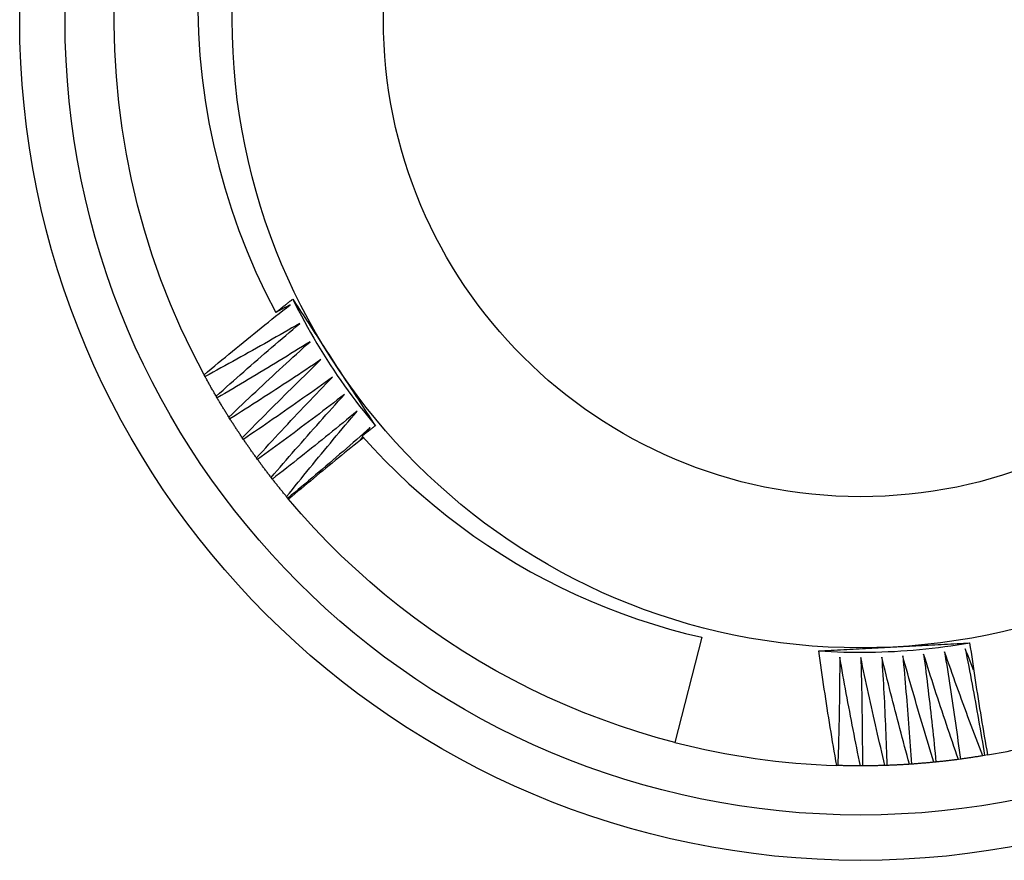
# Model space of a CAD drawing. Header units: inches. Extents: x 56.1 to 140.1, y 34.7 to 67.
# Tile 6 of 22: x 59.888 to 60.093, y 61.693 to 61.868. Entities that reach past the tile are written whole.
import ezdxf

# ---------------------------------------------------------------- set-up
doc = ezdxf.new("R2010")
doc.units = ezdxf.units.IN
doc.header["$MEASUREMENT"] = 0
doc.layers.add('Visible Edges(ANSI)', color=7, linetype='Continuous', lineweight=25)
doc.layers.add('Visible Tangent Edges(ANSI)', color=7, linetype='Continuous', lineweight=25)

msp = doc.modelspace()

# ---------------------------------------------------------------- linework, layer by layer
at = {"layer": 'Visible Edges(ANSI)'}
for p, q in [((59.92622, 61.79348), (59.92603, 61.79385)), ((59.92875, 61.78903), (59.92854, 61.78938)), ((59.93141, 61.78466), (59.93119, 61.78501)), ((59.95971, 61.78166), (59.96065, 61.78285)), ((59.93422, 61.78038), (59.93399, 61.78072)), ((59.95851, 61.78015), (59.9591, 61.7809)), ((59.93717, 61.77619), (59.93693, 61.77653)), ((59.94026, 61.77211), (59.94, 61.77244)), ((59.94347, 61.76813), (59.94321, 61.76845)), ((59.94364, 61.76793), (59.94347, 61.76813)), ((60.02975, 61.73914), (60.02412, 61.71723)), ((60.08866, 61.71451), (60.08825, 61.71444)), ((60.08925, 61.71461), (60.08866, 61.71451)), ((60.05807, 61.71241), (60.05783, 61.71242)), ((60.06318, 61.71234), (60.06277, 61.71234)), ((60.0683, 61.71244), (60.06789, 61.71243)), ((60.07342, 61.71271), (60.073, 61.71268)), ((60.07852, 61.71314), (60.0781, 61.7131)), ((60.0836, 61.71374), (60.08319, 61.71369))]:
    msp.add_line(p, q, dxfattribs=at)
at = {"layer": 'Visible Edges(ANSI)', "flags": 128}
for points in [[(59.92603, 61.79385), (59.92352, 61.79868), (59.92119, 61.80359), (59.91902, 61.80859), (59.91704, 61.81365), (59.91523, 61.81879), (59.9136, 61.82398), (59.91216, 61.82923), (59.9109, 61.83452), (59.90983, 61.83986), (59.90894, 61.84522), (59.90824, 61.85062), (59.90774, 61.85604), (59.90742, 61.86147), (59.90729, 61.86691), (59.90735, 61.87235)], [(59.9247, 61.86978), (59.92484, 61.8651), (59.92515, 61.86042), (59.92562, 61.85575), (59.92624, 61.85109), (59.92703, 61.84646), (59.92797, 61.84186), (59.92906, 61.83731), (59.93031, 61.8328), (59.93171, 61.82833), (59.93327, 61.82392), (59.93497, 61.81956), (59.93683, 61.81526), (59.93883, 61.81102), (59.94098, 61.80685)], [(59.94098, 61.80685), (59.94113, 61.80696), (59.94127, 61.80708), (59.94142, 61.80719), (59.94157, 61.80731), (59.94171, 61.80743), (59.94186, 61.80754), (59.94201, 61.80766), (59.94215, 61.80777), (59.9423, 61.80789), (59.94245, 61.80801), (59.94259, 61.80812), (59.94274, 61.80824), (59.94289, 61.80835), (59.94303, 61.80847), (59.94318, 61.80858), (59.94333, 61.8087), (59.94348, 61.80881), (59.94362, 61.80893), (59.94377, 61.80904), (59.94392, 61.80916), (59.94406, 61.80928), (59.94421, 61.80939), (59.94436, 61.80951), (59.94451, 61.80962)], [(59.94451, 61.80962), (59.94486, 61.80908), (59.94522, 61.80853), (59.94557, 61.80799), (59.94593, 61.80744), (59.94628, 61.80689), (59.94664, 61.80635), (59.947, 61.8058), (59.94735, 61.80526), (59.94771, 61.80471), (59.94806, 61.80416), (59.94842, 61.80362), (59.94878, 61.80307), (59.94913, 61.80252), (59.94949, 61.80198), (59.94984, 61.80143), (59.9502, 61.80088), (59.95056, 61.80033), (59.95091, 61.79979), (59.95127, 61.79924), (59.95163, 61.79869), (59.95198, 61.79814), (59.95234, 61.79759), (59.9527, 61.79704), (59.95305, 61.79649)], [(59.94451, 61.80962), (59.9451, 61.80845), (59.9457, 61.80727), (59.94631, 61.80611), (59.94693, 61.80495), (59.94756, 61.8038), (59.94821, 61.80265), (59.94887, 61.80151), (59.94954, 61.80038), (59.95022, 61.79925), (59.95091, 61.79813), (59.95161, 61.79702), (59.95232, 61.79592), (59.95305, 61.79482), (59.95378, 61.79373), (59.95453, 61.79264), (59.95528, 61.79157), (59.95605, 61.7905), (59.95683, 61.78944), (59.95761, 61.78838), (59.95841, 61.78734), (59.95922, 61.7863), (59.96004, 61.78527), (59.96087, 61.78425), (59.96171, 61.78323)], [(59.92603, 61.79385), (59.92676, 61.79446), (59.9275, 61.79508), (59.92824, 61.7957), (59.92898, 61.79631), (59.92972, 61.79693), (59.93046, 61.79754), (59.9312, 61.79815), (59.93194, 61.79876), (59.93269, 61.79937), (59.93343, 61.79998), (59.93418, 61.80059), (59.93492, 61.8012), (59.93567, 61.80181), (59.93642, 61.80241), (59.93716, 61.80302), (59.93791, 61.80362), (59.93866, 61.80423), (59.93941, 61.80483), (59.94016, 61.80543), (59.94092, 61.80603), (59.94167, 61.80663), (59.94242, 61.80723), (59.94318, 61.80783), (59.94393, 61.80843)], [(59.94393, 61.80843), (59.94381, 61.80836), (59.94369, 61.80829), (59.94356, 61.80823), (59.94344, 61.80816), (59.94332, 61.8081), (59.94319, 61.80803), (59.94307, 61.80796), (59.94295, 61.8079), (59.94283, 61.80783), (59.9427, 61.80777), (59.94258, 61.8077), (59.94246, 61.80764), (59.94233, 61.80757), (59.94221, 61.8075), (59.94209, 61.80744), (59.94196, 61.80737), (59.94184, 61.80731), (59.94172, 61.80724), (59.94159, 61.80717), (59.94147, 61.80711), (59.94135, 61.80704), (59.94122, 61.80698), (59.9411, 61.80691), (59.94098, 61.80685)], [(59.94595, 61.80455), (59.94514, 61.80407), (59.94432, 61.8036), (59.94351, 61.80313), (59.94269, 61.80266), (59.94187, 61.80219), (59.94105, 61.80173), (59.94023, 61.80126), (59.93942, 61.80079), (59.9386, 61.80033), (59.93778, 61.79986), (59.93695, 61.7994), (59.93613, 61.79894), (59.93531, 61.79848), (59.93449, 61.79802), (59.93366, 61.79756), (59.93284, 61.7971), (59.93201, 61.79665), (59.93119, 61.79619), (59.93036, 61.79574), (59.92954, 61.79529), (59.92871, 61.79483), (59.92788, 61.79438), (59.92705, 61.79393), (59.92622, 61.79348)], [(59.92854, 61.78938), (59.92925, 61.79003), (59.92997, 61.79067), (59.93069, 61.79131), (59.93141, 61.79195), (59.93213, 61.79258), (59.93285, 61.79322), (59.93357, 61.79386), (59.93429, 61.79449), (59.93501, 61.79513), (59.93574, 61.79576), (59.93646, 61.7964), (59.93719, 61.79703), (59.93791, 61.79766), (59.93864, 61.79829), (59.93937, 61.79892), (59.94009, 61.79955), (59.94082, 61.80018), (59.94155, 61.8008), (59.94229, 61.80143), (59.94302, 61.80206), (59.94375, 61.80268), (59.94448, 61.8033), (59.94522, 61.80393), (59.94595, 61.80455)], [(59.9481, 61.80074), (59.9473, 61.80024), (59.9465, 61.79974), (59.9457, 61.79924), (59.9449, 61.79874), (59.9441, 61.79825), (59.9433, 61.79775), (59.94249, 61.79726), (59.94169, 61.79677), (59.94089, 61.79628), (59.94008, 61.79579), (59.93928, 61.7953), (59.93847, 61.79481), (59.93766, 61.79432), (59.93685, 61.79384), (59.93605, 61.79335), (59.93524, 61.79287), (59.93443, 61.79238), (59.93362, 61.7919), (59.93281, 61.79142), (59.932, 61.79094), (59.93118, 61.79046), (59.93037, 61.78998), (59.92956, 61.7895), (59.92875, 61.78903)], [(59.93119, 61.78501), (59.93189, 61.78567), (59.93258, 61.78634), (59.93328, 61.787), (59.93398, 61.78766), (59.93467, 61.78832), (59.93537, 61.78899), (59.93607, 61.78965), (59.93677, 61.7903), (59.93747, 61.79096), (59.93818, 61.79162), (59.93888, 61.79228), (59.93958, 61.79293), (59.94029, 61.79359), (59.941, 61.79424), (59.9417, 61.7949), (59.94241, 61.79555), (59.94312, 61.7962), (59.94383, 61.79685), (59.94454, 61.7975), (59.94525, 61.79815), (59.94596, 61.7988), (59.94667, 61.79944), (59.94739, 61.80009), (59.9481, 61.80074)], [(59.95037, 61.797), (59.94959, 61.79647), (59.94881, 61.79595), (59.94802, 61.79542), (59.94724, 61.7949), (59.94645, 61.79438), (59.94567, 61.79386), (59.94488, 61.79334), (59.9441, 61.79282), (59.94331, 61.7923), (59.94252, 61.79179), (59.94173, 61.79127), (59.94094, 61.79076), (59.94015, 61.79024), (59.93936, 61.78973), (59.93857, 61.78922), (59.93778, 61.78871), (59.93698, 61.7882), (59.93619, 61.78769), (59.93539, 61.78718), (59.9346, 61.78667), (59.9338, 61.78617), (59.93301, 61.78566), (59.93221, 61.78516), (59.93141, 61.78466)], [(59.93399, 61.78072), (59.93466, 61.78141), (59.93534, 61.7821), (59.93601, 61.78278), (59.93668, 61.78347), (59.93736, 61.78415), (59.93804, 61.78483), (59.93872, 61.78552), (59.93939, 61.7862), (59.94007, 61.78688), (59.94075, 61.78756), (59.94143, 61.78824), (59.94212, 61.78892), (59.9428, 61.7896), (59.94348, 61.79027), (59.94417, 61.79095), (59.94485, 61.79162), (59.94554, 61.7923), (59.94623, 61.79297), (59.94692, 61.79365), (59.94761, 61.79432), (59.9483, 61.79499), (59.94899, 61.79566), (59.94968, 61.79633), (59.95037, 61.797)], [(59.95305, 61.79649), (59.95341, 61.79594), (59.95378, 61.79538), (59.95414, 61.79483), (59.9545, 61.79427), (59.95486, 61.79372), (59.95522, 61.79317), (59.95558, 61.79261), (59.95594, 61.79206), (59.9563, 61.79151), (59.95666, 61.79095), (59.95702, 61.7904), (59.95738, 61.78985), (59.95774, 61.78929), (59.9581, 61.78874), (59.95846, 61.78819), (59.95882, 61.78764), (59.95918, 61.78709), (59.95954, 61.78653), (59.95989, 61.78598), (59.96025, 61.78543), (59.96061, 61.78488), (59.96097, 61.78433), (59.96133, 61.78378), (59.96169, 61.78323)], [(59.92854, 61.78938), (59.92844, 61.78955), (59.92834, 61.78972), (59.92824, 61.78989), (59.92814, 61.79006), (59.92804, 61.79023), (59.92795, 61.7904), (59.92785, 61.79057), (59.92775, 61.79074), (59.92765, 61.79091), (59.92756, 61.79108), (59.92746, 61.79125), (59.92736, 61.79142), (59.92727, 61.7916), (59.92717, 61.79177), (59.92708, 61.79194), (59.92698, 61.79211), (59.92689, 61.79228), (59.92679, 61.79245), (59.9267, 61.79262), (59.9266, 61.79279), (59.92651, 61.79297), (59.92641, 61.79314), (59.92632, 61.79331), (59.92622, 61.79348)], [(59.95276, 61.79333), (59.952, 61.79278), (59.95123, 61.79223), (59.95047, 61.79168), (59.9497, 61.79114), (59.94894, 61.79059), (59.94817, 61.79004), (59.9474, 61.7895), (59.94663, 61.78895), (59.94586, 61.78841), (59.94509, 61.78787), (59.94432, 61.78733), (59.94354, 61.78679), (59.94277, 61.78625), (59.942, 61.78571), (59.94122, 61.78517), (59.94045, 61.78464), (59.93967, 61.7841), (59.9389, 61.78357), (59.93812, 61.78303), (59.93734, 61.7825), (59.93656, 61.78197), (59.93578, 61.78144), (59.935, 61.78091), (59.93422, 61.78038)], [(59.93693, 61.77653), (59.93758, 61.77724), (59.93823, 61.77795), (59.93888, 61.77865), (59.93953, 61.77936), (59.94018, 61.78007), (59.94084, 61.78077), (59.94149, 61.78148), (59.94215, 61.78218), (59.9428, 61.78288), (59.94346, 61.78359), (59.94412, 61.78429), (59.94478, 61.78499), (59.94544, 61.78569), (59.9461, 61.78639), (59.94676, 61.78709), (59.94743, 61.78778), (59.94809, 61.78848), (59.94876, 61.78918), (59.94942, 61.78987), (59.95009, 61.79057), (59.95076, 61.79126), (59.95142, 61.79195), (59.95209, 61.79264), (59.95276, 61.79333)], [(59.93119, 61.78501), (59.93109, 61.78517), (59.93098, 61.78534), (59.93088, 61.78551), (59.93078, 61.78567), (59.93067, 61.78584), (59.93057, 61.78601), (59.93047, 61.78617), (59.93036, 61.78634), (59.93026, 61.78651), (59.93016, 61.78667), (59.93006, 61.78684), (59.92995, 61.78701), (59.92985, 61.78718), (59.92975, 61.78734), (59.92965, 61.78751), (59.92955, 61.78768), (59.92945, 61.78785), (59.92935, 61.78802), (59.92925, 61.78818), (59.92914, 61.78835), (59.92904, 61.78852), (59.92894, 61.78869), (59.92884, 61.78886), (59.92875, 61.78903)], [(59.95528, 61.78975), (59.95453, 61.78918), (59.95378, 61.7886), (59.95304, 61.78803), (59.95229, 61.78746), (59.95154, 61.78688), (59.95079, 61.78631), (59.95004, 61.78574), (59.94929, 61.78517), (59.94854, 61.78461), (59.94778, 61.78404), (59.94703, 61.78347), (59.94628, 61.78291), (59.94552, 61.78234), (59.94477, 61.78178), (59.94401, 61.78122), (59.94325, 61.78065), (59.9425, 61.78009), (59.94174, 61.77953), (59.94098, 61.77897), (59.94022, 61.77842), (59.93946, 61.77786), (59.9387, 61.7773), (59.93793, 61.77675), (59.93717, 61.77619)], [(59.94, 61.77244), (59.94063, 61.77317), (59.94125, 61.7739), (59.94188, 61.77462), (59.94251, 61.77535), (59.94314, 61.77608), (59.94377, 61.77681), (59.9444, 61.77753), (59.94503, 61.77826), (59.94567, 61.77898), (59.9463, 61.7797), (59.94694, 61.78043), (59.94757, 61.78115), (59.94821, 61.78187), (59.94885, 61.78259), (59.94949, 61.78331), (59.95013, 61.78403), (59.95077, 61.78475), (59.95141, 61.78547), (59.95205, 61.78618), (59.95269, 61.7869), (59.95334, 61.78761), (59.95398, 61.78833), (59.95463, 61.78904), (59.95528, 61.78975)], [(59.95791, 61.78626), (59.95718, 61.78566), (59.95645, 61.78506), (59.95572, 61.78446), (59.95499, 61.78386), (59.95427, 61.78327), (59.95353, 61.78267), (59.9528, 61.78208), (59.95207, 61.78148), (59.95134, 61.78089), (59.95061, 61.7803), (59.94987, 61.77971), (59.94914, 61.77912), (59.9484, 61.77853), (59.94766, 61.77794), (59.94693, 61.77735), (59.94619, 61.77677), (59.94545, 61.77618), (59.94471, 61.7756), (59.94397, 61.77501), (59.94323, 61.77443), (59.94249, 61.77385), (59.94174, 61.77327), (59.941, 61.77269), (59.94026, 61.77211)], [(59.94321, 61.76845), (59.94381, 61.7692), (59.94441, 61.76995), (59.94502, 61.77069), (59.94562, 61.77144), (59.94622, 61.77219), (59.94683, 61.77294), (59.94744, 61.77368), (59.94805, 61.77443), (59.94866, 61.77517), (59.94927, 61.77592), (59.94988, 61.77666), (59.95049, 61.7774), (59.9511, 61.77815), (59.95171, 61.77889), (59.95233, 61.77963), (59.95295, 61.78037), (59.95356, 61.78111), (59.95418, 61.78184), (59.9548, 61.78258), (59.95542, 61.78332), (59.95604, 61.78405), (59.95666, 61.78479), (59.95728, 61.78552), (59.95791, 61.78626)], [(59.93399, 61.78072), (59.93388, 61.78088), (59.93377, 61.78105), (59.93366, 61.78121), (59.93355, 61.78137), (59.93344, 61.78153), (59.93333, 61.7817), (59.93323, 61.78186), (59.93312, 61.78202), (59.93301, 61.78219), (59.9329, 61.78235), (59.93279, 61.78252), (59.93269, 61.78268), (59.93258, 61.78284), (59.93247, 61.78301), (59.93236, 61.78317), (59.93226, 61.78334), (59.93215, 61.7835), (59.93205, 61.78367), (59.93194, 61.78383), (59.93183, 61.784), (59.93173, 61.78416), (59.93162, 61.78433), (59.93152, 61.78449), (59.93141, 61.78466)], [(59.96065, 61.78285), (59.95994, 61.78222), (59.95923, 61.7816), (59.95853, 61.78098), (59.95782, 61.78036), (59.95711, 61.77974), (59.9564, 61.77912), (59.95569, 61.7785), (59.95497, 61.77788), (59.95426, 61.77727), (59.95355, 61.77665), (59.95283, 61.77604), (59.95212, 61.77542), (59.9514, 61.77481), (59.95069, 61.7742), (59.94997, 61.77359), (59.94925, 61.77298), (59.94853, 61.77237), (59.94781, 61.77176), (59.94709, 61.77115), (59.94637, 61.77055), (59.94565, 61.76994), (59.94492, 61.76933), (59.9442, 61.76873), (59.94347, 61.76813)], [(59.96169, 61.78323), (59.96158, 61.78314), (59.96146, 61.78305), (59.96135, 61.78296), (59.96124, 61.78287), (59.96112, 61.78278), (59.96101, 61.78269), (59.96089, 61.7826), (59.96078, 61.78251), (59.96066, 61.78242), (59.96055, 61.78233), (59.96044, 61.78224), (59.96032, 61.78215), (59.96021, 61.78206), (59.96009, 61.78197), (59.95998, 61.78188), (59.95987, 61.78179), (59.95975, 61.7817), (59.95964, 61.78161), (59.95952, 61.78152), (59.95941, 61.78143), (59.9593, 61.78134), (59.95918, 61.78125), (59.95907, 61.78116), (59.95895, 61.78107)], [(59.93693, 61.77653), (59.93681, 61.77669), (59.9367, 61.77685), (59.93658, 61.77701), (59.93647, 61.77716), (59.93635, 61.77732), (59.93624, 61.77748), (59.93613, 61.77764), (59.93601, 61.7778), (59.9359, 61.77796), (59.93579, 61.77812), (59.93567, 61.77828), (59.93556, 61.77844), (59.93545, 61.7786), (59.93534, 61.77876), (59.93522, 61.77893), (59.93511, 61.77909), (59.935, 61.77925), (59.93489, 61.77941), (59.93478, 61.77957), (59.93466, 61.77973), (59.93455, 61.77989), (59.93444, 61.78005), (59.93433, 61.78022), (59.93422, 61.78038)], [(59.95925, 61.78074), (59.95859, 61.78021), (59.95793, 61.77969), (59.95728, 61.77916), (59.95662, 61.77863), (59.95597, 61.77811), (59.95531, 61.77758), (59.95466, 61.77705), (59.95401, 61.77652), (59.95335, 61.77599), (59.9527, 61.77545), (59.95205, 61.77492), (59.9514, 61.77439), (59.95075, 61.77385), (59.9501, 61.77332), (59.94945, 61.77278), (59.9488, 61.77225), (59.94816, 61.77171), (59.94751, 61.77117), (59.94686, 61.77064), (59.94622, 61.7701), (59.94557, 61.76956), (59.94493, 61.76902), (59.94428, 61.76847), (59.94364, 61.76793)], [(59.95895, 61.78107), (59.96129, 61.7785), (59.96369, 61.77599), (59.96616, 61.77354), (59.96869, 61.77115), (59.97129, 61.76883), (59.97394, 61.76658), (59.97666, 61.76439), (59.97943, 61.76227), (59.98226, 61.76023), (59.98513, 61.75826), (59.98806, 61.75637), (59.99103, 61.75455), (59.99406, 61.75281), (59.99712, 61.75115), (60.00023, 61.74957), (60.00338, 61.74807), (60.00657, 61.74665), (60.00979, 61.74532), (60.01304, 61.74407), (60.01633, 61.74291), (60.01965, 61.74184), (60.02299, 61.74085), (60.02636, 61.73995), (60.02975, 61.73914)], [(59.94, 61.77244), (59.93988, 61.77259), (59.93976, 61.77275), (59.93964, 61.7729), (59.93952, 61.77306), (59.9394, 61.77321), (59.93928, 61.77337), (59.93916, 61.77352), (59.93905, 61.77368), (59.93893, 61.77383), (59.93881, 61.77399), (59.93869, 61.77415), (59.93857, 61.7743), (59.93845, 61.77446), (59.93834, 61.77462), (59.93822, 61.77477), (59.9381, 61.77493), (59.93798, 61.77509), (59.93787, 61.77525), (59.93775, 61.7754), (59.93763, 61.77556), (59.93752, 61.77572), (59.9374, 61.77588), (59.93729, 61.77604), (59.93717, 61.77619)], [(59.94321, 61.76845), (59.94308, 61.7686), (59.94296, 61.76875), (59.94283, 61.7689), (59.94271, 61.76905), (59.94258, 61.7692), (59.94246, 61.76935), (59.94234, 61.7695), (59.94221, 61.76966), (59.94209, 61.76981), (59.94196, 61.76996), (59.94184, 61.77011), (59.94172, 61.77027), (59.9416, 61.77042), (59.94147, 61.77057), (59.94135, 61.77072), (59.94123, 61.77088), (59.94111, 61.77103), (59.94098, 61.77118), (59.94086, 61.77134), (59.94074, 61.77149), (59.94062, 61.77165), (59.9405, 61.7718), (59.94038, 61.77195), (59.94026, 61.77211)], [(60.02412, 61.71723), (60.02024, 61.71828), (60.01638, 61.71943), (60.01255, 61.72069), (60.00875, 61.72204), (60.00499, 61.72348), (60.00127, 61.72503), (59.9976, 61.72667), (59.99396, 61.72841), (59.99037, 61.73024), (59.98683, 61.73216), (59.98334, 61.73417), (59.97991, 61.73627), (59.97653, 61.73847), (59.97321, 61.74074), (59.96994, 61.74311), (59.96674, 61.74555), (59.96361, 61.74808), (59.96054, 61.75069), (59.95754, 61.75338), (59.95461, 61.75614), (59.95175, 61.75898), (59.94897, 61.7619), (59.94627, 61.76488), (59.94364, 61.76793)], [(60.05408, 61.7363), (60.0554, 61.73622), (60.05671, 61.73615), (60.05803, 61.7361), (60.05934, 61.73606), (60.06066, 61.73603), (60.06197, 61.73602), (60.06329, 61.73602), (60.0646, 61.73603), (60.06592, 61.73605), (60.06723, 61.73609), (60.06855, 61.73615), (60.06986, 61.73621), (60.07117, 61.73629), (60.07249, 61.73638), (60.0738, 61.73648), (60.07511, 61.7366), (60.07642, 61.73673), (60.07773, 61.73687), (60.07903, 61.73703), (60.08034, 61.73719), (60.08164, 61.73738), (60.08294, 61.73757), (60.08424, 61.73778), (60.08554, 61.738)], [(60.05408, 61.73629), (60.05473, 61.73633), (60.05538, 61.73636), (60.05603, 61.7364), (60.05668, 61.73644), (60.05733, 61.73647), (60.05799, 61.73651), (60.05864, 61.73654), (60.05929, 61.73658), (60.05994, 61.73661), (60.06059, 61.73665), (60.06124, 61.73668), (60.06189, 61.73672), (60.06254, 61.73675), (60.06319, 61.73679), (60.06385, 61.73682), (60.0645, 61.73685), (60.06515, 61.73689), (60.0658, 61.73692), (60.06646, 61.73696), (60.06711, 61.73699), (60.06776, 61.73703), (60.06842, 61.73706), (60.06907, 61.7371), (60.06973, 61.73713)], [(60.06973, 61.73713), (60.07039, 61.73717), (60.07105, 61.7372), (60.07171, 61.73724), (60.07237, 61.73727), (60.07303, 61.73731), (60.07369, 61.73734), (60.07435, 61.73738), (60.07501, 61.73741), (60.07567, 61.73745), (60.07633, 61.73748), (60.07699, 61.73752), (60.07764, 61.73755), (60.0783, 61.73759), (60.07896, 61.73762), (60.07962, 61.73766), (60.08028, 61.73769), (60.08093, 61.73773), (60.08159, 61.73777), (60.08225, 61.7378), (60.08291, 61.73784), (60.08356, 61.73787), (60.08422, 61.73791), (60.08488, 61.73794), (60.08553, 61.73798)], [(60.08553, 61.73798), (60.08567, 61.737), (60.08582, 61.73603), (60.08596, 61.73505), (60.0861, 61.73408), (60.08625, 61.7331), (60.08639, 61.73213), (60.08654, 61.73115), (60.08669, 61.73018), (60.08684, 61.7292), (60.08699, 61.72823), (60.08715, 61.72725), (60.0873, 61.72628), (60.08746, 61.72531), (60.08761, 61.72433), (60.08777, 61.72336), (60.08793, 61.72239), (60.08809, 61.72141), (60.08825, 61.72044), (60.08842, 61.71947), (60.08858, 61.7185), (60.08875, 61.71752), (60.08891, 61.71655), (60.08908, 61.71558), (60.08925, 61.71461)], [(60.05783, 61.71242), (60.05766, 61.71341), (60.05749, 61.71441), (60.05732, 61.7154), (60.05715, 61.71639), (60.05699, 61.71738), (60.05682, 61.71838), (60.05666, 61.71937), (60.0565, 61.72037), (60.05634, 61.72136), (60.05618, 61.72235), (60.05602, 61.72335), (60.05586, 61.72434), (60.05571, 61.72534), (60.05555, 61.72633), (60.0554, 61.72733), (60.05525, 61.72832), (60.0551, 61.72932), (60.05495, 61.73031), (60.0548, 61.73131), (60.05466, 61.73231), (60.05451, 61.7333), (60.05437, 61.7343), (60.05423, 61.7353), (60.05408, 61.73629)], [(60.05847, 61.73503), (60.05847, 61.73409), (60.05847, 61.73315), (60.05846, 61.7322), (60.05845, 61.73126), (60.05845, 61.73032), (60.05844, 61.72938), (60.05843, 61.72844), (60.05841, 61.72749), (60.0584, 61.72655), (60.05839, 61.72561), (60.05837, 61.72467), (60.05836, 61.72372), (60.05834, 61.72278), (60.05832, 61.72184), (60.0583, 61.7209), (60.05828, 61.71995), (60.05826, 61.71901), (60.05823, 61.71807), (60.05821, 61.71713), (60.05818, 61.71618), (60.05815, 61.71524), (60.05813, 61.7143), (60.0581, 61.71336), (60.05807, 61.71241)], [(60.06277, 61.71234), (60.06258, 61.71328), (60.06239, 61.71423), (60.0622, 61.71517), (60.06201, 61.71611), (60.06182, 61.71706), (60.06163, 61.718), (60.06145, 61.71894), (60.06126, 61.71989), (60.06108, 61.72083), (60.0609, 61.72178), (60.06072, 61.72272), (60.06054, 61.72367), (60.06036, 61.72461), (60.06018, 61.72556), (60.06001, 61.7265), (60.05983, 61.72745), (60.05966, 61.7284), (60.05948, 61.72934), (60.05931, 61.73029), (60.05914, 61.73124), (60.05897, 61.73219), (60.05881, 61.73313), (60.05864, 61.73408), (60.05847, 61.73503)], [(60.06285, 61.73496), (60.06287, 61.73402), (60.0629, 61.73308), (60.06293, 61.73214), (60.06295, 61.73119), (60.06297, 61.73025), (60.063, 61.72931), (60.06302, 61.72837), (60.06304, 61.72742), (60.06305, 61.72648), (60.06307, 61.72554), (60.06309, 61.7246), (60.0631, 61.72366), (60.06312, 61.72271), (60.06313, 61.72177), (60.06314, 61.72083), (60.06315, 61.71989), (60.06316, 61.71894), (60.06317, 61.718), (60.06317, 61.71706), (60.06318, 61.71611), (60.06318, 61.71517), (60.06318, 61.71423), (60.06318, 61.71329), (60.06318, 61.71234)], [(60.06789, 61.71243), (60.06767, 61.71336), (60.06744, 61.7143), (60.06722, 61.71523), (60.067, 61.71617), (60.06678, 61.71711), (60.06657, 61.71804), (60.06635, 61.71898), (60.06613, 61.71992), (60.06592, 61.72086), (60.06571, 61.72179), (60.06549, 61.72273), (60.06528, 61.72367), (60.06507, 61.72461), (60.06487, 61.72555), (60.06466, 61.72649), (60.06445, 61.72743), (60.06425, 61.72837), (60.06404, 61.72931), (60.06384, 61.73025), (60.06364, 61.73119), (60.06344, 61.73213), (60.06324, 61.73308), (60.06304, 61.73402), (60.06285, 61.73496)], [(60.06722, 61.73503), (60.06728, 61.73409), (60.06734, 61.73315), (60.06739, 61.73221), (60.06745, 61.73127), (60.0675, 61.73033), (60.06756, 61.72939), (60.06761, 61.72845), (60.06766, 61.72751), (60.06771, 61.72657), (60.06776, 61.72563), (60.0678, 61.72468), (60.06785, 61.72374), (60.06789, 61.7228), (60.06794, 61.72186), (60.06798, 61.72092), (60.06802, 61.71998), (60.06806, 61.71904), (60.0681, 61.71809), (60.06813, 61.71715), (60.06817, 61.71621), (60.06821, 61.71527), (60.06824, 61.71432), (60.06827, 61.71338), (60.0683, 61.71244)], [(60.073, 61.71268), (60.07275, 61.71361), (60.0725, 61.71453), (60.07224, 61.71546), (60.07199, 61.71639), (60.07174, 61.71732), (60.07149, 61.71825), (60.07125, 61.71918), (60.071, 61.72011), (60.07076, 61.72104), (60.07051, 61.72197), (60.07027, 61.7229), (60.07003, 61.72383), (60.06979, 61.72476), (60.06955, 61.7257), (60.06931, 61.72663), (60.06907, 61.72756), (60.06884, 61.72849), (60.0686, 61.72943), (60.06837, 61.73036), (60.06814, 61.73129), (60.06791, 61.73223), (60.06768, 61.73316), (60.06745, 61.7341), (60.06722, 61.73503)], [(60.07159, 61.73525), (60.07168, 61.73431), (60.07177, 61.73338), (60.07186, 61.73244), (60.07194, 61.7315), (60.07203, 61.73056), (60.07211, 61.72962), (60.07219, 61.72868), (60.07227, 61.72774), (60.07235, 61.72681), (60.07243, 61.72587), (60.07251, 61.72493), (60.07259, 61.72399), (60.07266, 61.72305), (60.07274, 61.72211), (60.07281, 61.72117), (60.07288, 61.72023), (60.07295, 61.71929), (60.07302, 61.71835), (60.07309, 61.71741), (60.07316, 61.71647), (60.07322, 61.71553), (60.07329, 61.71459), (60.07335, 61.71365), (60.07342, 61.71271)], [(60.0781, 61.7131), (60.07782, 61.71402), (60.07754, 61.71494), (60.07725, 61.71585), (60.07697, 61.71677), (60.07669, 61.71769), (60.07641, 61.71862), (60.07614, 61.71954), (60.07586, 61.72046), (60.07558, 61.72138), (60.07531, 61.7223), (60.07504, 61.72322), (60.07476, 61.72415), (60.07449, 61.72507), (60.07422, 61.72599), (60.07396, 61.72692), (60.07369, 61.72784), (60.07342, 61.72877), (60.07316, 61.72969), (60.07289, 61.73062), (60.07263, 61.73154), (60.07237, 61.73247), (60.07211, 61.7334), (60.07185, 61.73432), (60.07159, 61.73525)], [(60.07595, 61.73561), (60.07607, 61.73468), (60.07619, 61.73374), (60.07631, 61.73281), (60.07642, 61.73187), (60.07654, 61.73094), (60.07666, 61.73), (60.07677, 61.72907), (60.07688, 61.72813), (60.07699, 61.7272), (60.0771, 61.72626), (60.07721, 61.72532), (60.07732, 61.72439), (60.07742, 61.72345), (60.07753, 61.72251), (60.07763, 61.72158), (60.07774, 61.72064), (60.07784, 61.7197), (60.07794, 61.71877), (60.07804, 61.71783), (60.07814, 61.71689), (60.07823, 61.71595), (60.07833, 61.71502), (60.07842, 61.71408), (60.07852, 61.71314)], [(60.08319, 61.71369), (60.08288, 61.71459), (60.08256, 61.7155), (60.08225, 61.71641), (60.08194, 61.71732), (60.08163, 61.71823), (60.08132, 61.71914), (60.08101, 61.72006), (60.0807, 61.72097), (60.0804, 61.72188), (60.08009, 61.72279), (60.07979, 61.72371), (60.07949, 61.72462), (60.07919, 61.72553), (60.07889, 61.72645), (60.07859, 61.72736), (60.07829, 61.72828), (60.07799, 61.72919), (60.0777, 61.73011), (60.0774, 61.73102), (60.07711, 61.73194), (60.07682, 61.73286), (60.07653, 61.73378), (60.07624, 61.73469), (60.07595, 61.73561)], [(60.0803, 61.73612), (60.08045, 61.73519), (60.0806, 61.73426), (60.08075, 61.73333), (60.08089, 61.7324), (60.08104, 61.73147), (60.08118, 61.73053), (60.08133, 61.7296), (60.08147, 61.72867), (60.08161, 61.72774), (60.08175, 61.72681), (60.08189, 61.72588), (60.08203, 61.72494), (60.08217, 61.72401), (60.08231, 61.72308), (60.08244, 61.72215), (60.08257, 61.72121), (60.08271, 61.72028), (60.08284, 61.71935), (60.08297, 61.71841), (60.0831, 61.71748), (60.08322, 61.71654), (60.08335, 61.71561), (60.08348, 61.71467), (60.0836, 61.71374)], [(60.08825, 61.71444), (60.08791, 61.71534), (60.08757, 61.71624), (60.08722, 61.71714), (60.08688, 61.71803), (60.08654, 61.71893), (60.0862, 61.71983), (60.08587, 61.72074), (60.08553, 61.72164), (60.08519, 61.72254), (60.08486, 61.72344), (60.08453, 61.72434), (60.08419, 61.72525), (60.08386, 61.72615), (60.08353, 61.72705), (60.0832, 61.72796), (60.08288, 61.72886), (60.08255, 61.72977), (60.08222, 61.73067), (60.0819, 61.73158), (60.08158, 61.73249), (60.08125, 61.73339), (60.08093, 61.7343), (60.08061, 61.73521), (60.0803, 61.73612)], [(60.08462, 61.73676), (60.0848, 61.73584), (60.08498, 61.73492), (60.08516, 61.73399), (60.08534, 61.73307), (60.08552, 61.73214), (60.08569, 61.73121), (60.08587, 61.73029), (60.08604, 61.72936), (60.08622, 61.72843), (60.08639, 61.72751), (60.08656, 61.72658), (60.08673, 61.72565), (60.08689, 61.72473), (60.08706, 61.7238), (60.08723, 61.72287), (60.08739, 61.72194), (60.08755, 61.72101), (60.08771, 61.72009), (60.08788, 61.71916), (60.08803, 61.71823), (60.08819, 61.7173), (60.08835, 61.71637), (60.08851, 61.71544), (60.08866, 61.71451)], [(60.08637, 61.7323), (60.08629, 61.73249), (60.08622, 61.73267), (60.08615, 61.73286), (60.08607, 61.73304), (60.086, 61.73323), (60.08593, 61.73341), (60.08586, 61.7336), (60.08578, 61.73379), (60.08571, 61.73397), (60.08564, 61.73416), (60.08556, 61.73434), (60.08549, 61.73453), (60.08542, 61.73472), (60.08535, 61.7349), (60.08527, 61.73509), (60.0852, 61.73528), (60.08513, 61.73546), (60.08506, 61.73565), (60.08498, 61.73583), (60.08491, 61.73602), (60.08484, 61.73621), (60.08477, 61.73639), (60.08469, 61.73658), (60.08462, 61.73676)], [(60.08825, 61.71444), (60.08806, 61.71441), (60.08787, 61.71438), (60.08767, 61.71434), (60.08748, 61.71431), (60.08729, 61.71428), (60.08709, 61.71425), (60.0869, 61.71422), (60.0867, 61.71419), (60.08651, 61.71416), (60.08632, 61.71413), (60.08612, 61.7141), (60.08593, 61.71407), (60.08574, 61.71404), (60.08554, 61.71401), (60.08535, 61.71399), (60.08515, 61.71396), (60.08496, 61.71393), (60.08476, 61.7139), (60.08457, 61.71387), (60.08438, 61.71385), (60.08418, 61.71382), (60.08399, 61.71379), (60.08379, 61.71377), (60.0836, 61.71374)], [(60.06277, 61.71234), (60.06258, 61.71234), (60.06238, 61.71234), (60.06218, 61.71234), (60.06199, 61.71234), (60.06179, 61.71235), (60.06159, 61.71235), (60.0614, 61.71235), (60.0612, 61.71235), (60.06101, 61.71235), (60.06081, 61.71236), (60.06061, 61.71236), (60.06042, 61.71236), (60.06022, 61.71236), (60.06003, 61.71237), (60.05983, 61.71237), (60.05963, 61.71237), (60.05944, 61.71238), (60.05924, 61.71238), (60.05905, 61.71239), (60.05885, 61.71239), (60.05865, 61.7124), (60.05846, 61.7124), (60.05826, 61.71241), (60.05807, 61.71241)], [(60.06789, 61.71243), (60.06769, 61.71242), (60.0675, 61.71241), (60.0673, 61.71241), (60.06711, 61.7124), (60.06691, 61.7124), (60.06671, 61.71239), (60.06652, 61.71239), (60.06632, 61.71238), (60.06613, 61.71238), (60.06593, 61.71237), (60.06573, 61.71237), (60.06554, 61.71237), (60.06534, 61.71236), (60.06515, 61.71236), (60.06495, 61.71236), (60.06475, 61.71235), (60.06456, 61.71235), (60.06436, 61.71235), (60.06417, 61.71235), (60.06397, 61.71235), (60.06377, 61.71235), (60.06358, 61.71234), (60.06338, 61.71234), (60.06318, 61.71234)], [(60.073, 61.71268), (60.07281, 61.71266), (60.07261, 61.71265), (60.07242, 61.71264), (60.07222, 61.71263), (60.07202, 61.71262), (60.07183, 61.7126), (60.07163, 61.71259), (60.07144, 61.71258), (60.07124, 61.71257), (60.07105, 61.71256), (60.07085, 61.71255), (60.07065, 61.71254), (60.07046, 61.71253), (60.07026, 61.71252), (60.07007, 61.71251), (60.06987, 61.7125), (60.06967, 61.71249), (60.06948, 61.71249), (60.06928, 61.71248), (60.06909, 61.71247), (60.06889, 61.71246), (60.06869, 61.71245), (60.0685, 61.71245), (60.0683, 61.71244)], [(60.0781, 61.7131), (60.07791, 61.71308), (60.07771, 61.71306), (60.07752, 61.71304), (60.07732, 61.71302), (60.07713, 61.713), (60.07693, 61.71299), (60.07674, 61.71297), (60.07654, 61.71295), (60.07635, 61.71293), (60.07615, 61.71292), (60.07596, 61.7129), (60.07576, 61.71288), (60.07557, 61.71287), (60.07537, 61.71285), (60.07518, 61.71284), (60.07498, 61.71282), (60.07478, 61.71281), (60.07459, 61.71279), (60.07439, 61.71278), (60.0742, 61.71276), (60.074, 61.71275), (60.07381, 61.71273), (60.07361, 61.71272), (60.07342, 61.71271)], [(60.08319, 61.71369), (60.083, 61.71366), (60.0828, 61.71363), (60.08261, 61.71361), (60.08241, 61.71358), (60.08222, 61.71356), (60.08202, 61.71354), (60.08183, 61.71351), (60.08163, 61.71349), (60.08144, 61.71346), (60.08124, 61.71344), (60.08105, 61.71342), (60.08085, 61.71339), (60.08066, 61.71337), (60.08047, 61.71335), (60.08027, 61.71333), (60.08008, 61.71331), (60.07988, 61.71328), (60.07969, 61.71326), (60.07949, 61.71324), (60.0793, 61.71322), (60.0791, 61.7132), (60.07891, 61.71318), (60.07871, 61.71316), (60.07852, 61.71314)]]:
    msp.add_lwpolyline(points, dxfattribs=at)
at = {"layer": 'Visible Edges(ANSI)'}
for radius in [0.1752, 0.16575, 0.13091]:
    msp.add_circle((60.0628, 61.86785), radius, dxfattribs=at)
for start, end in [(255.6, 268.1697), (279.7938, 284.688)]:
    msp.add_arc((60.0628, 61.86785), 0.15551, start, end, dxfattribs=at)
at = {"layer": 'Visible Tangent Edges(ANSI)'}
msp.add_circle((60.0628, 61.86785), 0.09941, dxfattribs=at)

doc.saveas('drawing.dxf')
